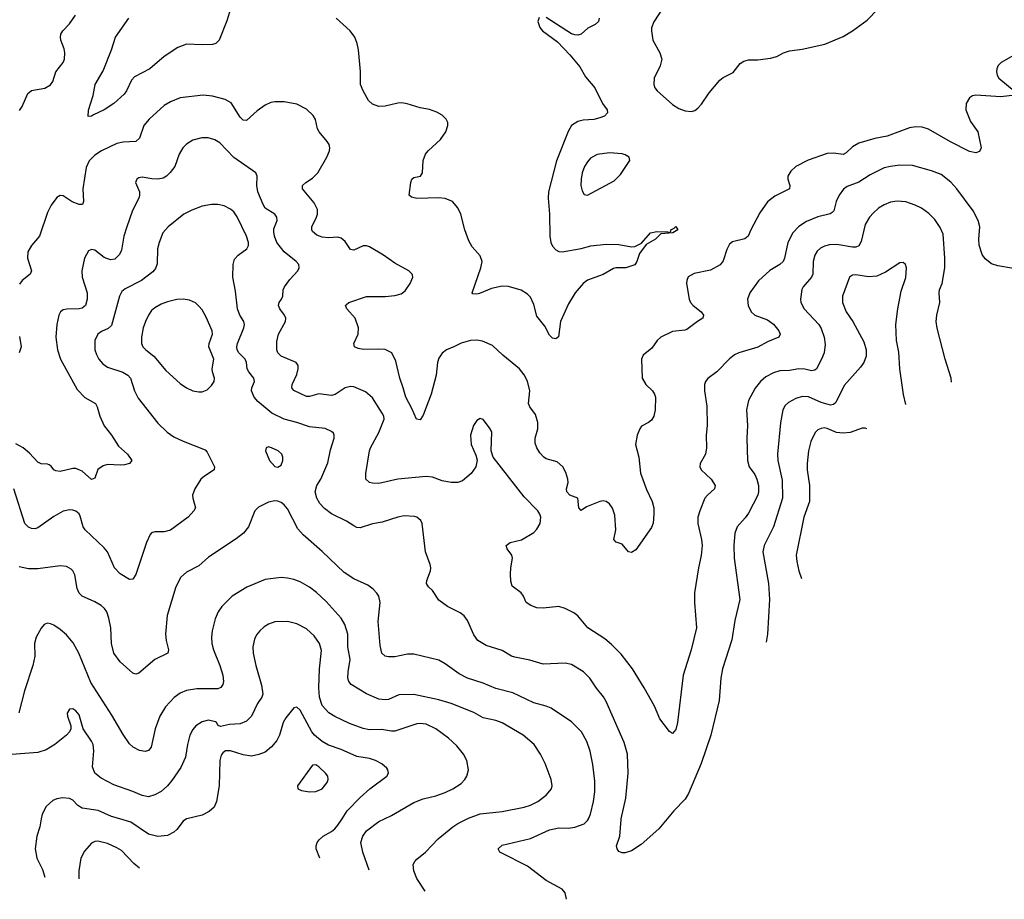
# Model space of a CAD drawing. Header units: inches. Extents: x 990586 to 1117858, y 769490 to 892071.
# Tile 73 of 248: x 1070794 to 1077031, y 769490 to 775061. Entities that reach past the tile are written whole.
import ezdxf

# ---------------------------------------------------------------- set-up
doc = ezdxf.new("R2010")
doc.units = ezdxf.units.IN
doc.header["$MEASUREMENT"] = 0
doc.layers.add('B0776', color=7, linetype='Continuous')
doc.layers.add('B0777', color=7, linetype='Continuous')

msp = doc.modelspace()

# ---------------------------------------------------------------- linework, layer by layer
at = {"layer": 'B0776', "color": 6}
for points, elevation in [([(1070930.8, 770000), (1070921.6, 769950), (1070902.7, 769890), (1070892.2, 769810), (1070902.1, 769750), (1070938.2, 769678.2), (1070954.6, 769629.6)], 3800), ([(1071854, 770000), (1071850, 769999.1), (1071830, 769984.6), (1071790, 769933.2), (1071770, 769914.6), (1071730, 769894.4), (1071670, 769888.3), (1071610, 769902.9), (1071499.1, 769979.1), (1071428.2, 770000)], 3800), ([(1072695.9, 769751.5), (1072673.2, 769810), (1072672.7, 769830), (1072679.3, 769850), (1072691.9, 769868.1), (1072716.7, 769890), (1072770, 769919.5), (1072790, 769935.8), (1072810, 769959), (1072836.3, 770000)], 3800), ([(1073008.8, 769675.3), (1072968, 769788), (1072955, 769850), (1072967.3, 769890), (1072990, 769923), (1073070, 769983.8), (1073105.7, 770000)], 3700), ([(1073361.6, 769542.2), (1073310, 769621.9), (1073290.3, 769670), (1073287.5, 769710), (1073296.6, 769730), (1073310, 769744.2), (1073365.5, 769790), (1073445.7, 769874.3), (1073538.5, 769950), (1073570.4, 769970), (1073629.5, 770000)], 3600), ([(1074257.8, 769490.5), (1074250, 769531.2), (1074230, 769555.3), (1074130, 769610.4), (1074010, 769699.3), (1073844.2, 769784.2), (1073835.6, 769790), (1073825.9, 769810), (1073850, 769833.4), (1074030, 769876.5), (1074150, 769930), (1074210, 769942.5), (1074270, 769940.1), (1074310, 769947.4), (1074370, 769969.1), (1074391.3, 769988.7), (1074396.4, 770000)], 3500), ([(1074895.7, 770000), (1074843.4, 769936.6), (1074730, 769836.6), (1074670, 769797.1), (1074630, 769784.3), (1074610, 769784.9), (1074590, 769792.5), (1074578.1, 769810), (1074575.2, 769830), (1074596.1, 769890), (1074603.8, 769996.2), (1074604.7, 770000)], 3400), ([(1071552.3, 769688.6), (1071518.2, 769718.2), (1071438.9, 769798.9), (1071410, 769817.2), (1071350, 769843.9), (1071290, 769858.1), (1071270, 769856), (1071250, 769846.5), (1071204.2, 769795.8), (1071182.3, 769750), (1071168.5, 769671.5), (1071169.2, 769619.1)], 3900)]:
    msp.add_lwpolyline(points, dxfattribs=dict(at, elevation=elevation))
at = {"layer": 'B0777', "color": 6}
for points, elevation in [([(1072130.1, 775130), (1072106.3, 775053.7), (1072057.6, 774930), (1072035.8, 774910), (1072015.6, 774904.4), (1071950, 774900.7), (1071850, 774906.2), (1071795.8, 774884.2), (1071710, 774826.8), (1071618.4, 774750), (1071521, 774699), (1071502.9, 774677.1), (1071470.5, 774610), (1071456.2, 774590), (1071390, 774530.6), (1071330, 774489.4), (1071260.9, 774459.1), (1071250, 774449.9), (1071228.3, 774448.3), (1071230, 774486.8), (1071259.6, 774580.4), (1071272.7, 774650), (1071322.8, 774737.2), (1071376.4, 774870), (1071401.2, 774950), (1071486.6, 775070)], 3100), ([(1074874.8, 775145.2), (1074810, 775046.2), (1074797.3, 775010), (1074795.5, 774990), (1074805.1, 774930), (1074849.7, 774850), (1074860.9, 774810), (1074851.5, 774768.5), (1074812.5, 774690), (1074810, 774651.3), (1074818, 774630), (1074833.1, 774610), (1074930, 774523), (1074970, 774497.4), (1075010, 774484.2), (1075050, 774480.1), (1075070, 774486.5), (1075090, 774500.1), (1075113.7, 774526.3), (1075162.3, 774597.7), (1075230, 774677.1), (1075250, 774695.6), (1075313, 774727), (1075357.6, 774782.4), (1075381, 774799), (1075410, 774805.9), (1075470, 774806.5), (1075550, 774816.1), (1075590, 774827.9), (1075632.4, 774850), (1075670, 774862.9), (1075750, 774873), (1075895, 774905), (1076010, 774955.2), (1076070, 774990), (1076161.7, 775058.3), (1076230, 775127.5)], 3200), ([(1070793.9, 774486.1), (1070809.7, 774510), (1070846.7, 774593.3), (1070870, 774611.8), (1070953.7, 774626.3), (1070990, 774647.3), (1071003.5, 774670), (1071023.4, 774730), (1071069.6, 774790.4), (1071077.2, 774810), (1071081.1, 774850), (1071076.3, 774876.3), (1071055.8, 774930), (1071051.8, 774950), (1071054, 774970), (1071066.7, 774990), (1071110, 775034.2), (1071146.8, 775090)], 3200), ([(1074084.7, 775075.3), (1074076.9, 775050), (1074089.4, 775010.6), (1074105.3, 774990), (1074200, 774920), (1074278.1, 774838.1), (1074341.4, 774761.4), (1074378.3, 774698.3), (1074436.8, 774630), (1074485.4, 774530), (1074515.4, 774490), (1074517.5, 774470), (1074497.6, 774450), (1074470, 774439.3), (1074430, 774428.8), (1074363.5, 774423.5), (1074330, 774415.3), (1074290, 774390), (1074267.6, 774352.4), (1074193.9, 774166.1), (1074143.7, 773970), (1074141.8, 773930), (1074151, 773829), (1074153.3, 773690), (1074159.2, 773650), (1074170, 773625.8), (1074190, 773602.4), (1074210, 773593.1), (1074230, 773591), (1074350, 773610.9), (1074411.5, 773628.5), (1074510, 773638.3), (1074590, 773636.9), (1074670, 773621.8), (1074690, 773623.6), (1074733.7, 773646.3), (1074790.3, 773710.3), (1074830, 773720.4), (1074898, 773718), (1074910, 773714), (1074918, 773722), (1074918, 773730), (1074940.2, 773739.8), (1074950, 773750.6), (1074962.8, 773730), (1074931.3, 773710), (1074855.9, 773704.1), (1074821.3, 773670), (1074763.3, 773636.7), (1074720.7, 773579.3), (1074703.1, 773530), (1074690, 773507.4), (1074634.4, 773490), (1074570.6, 773489.4), (1074554.9, 773485.1), (1074490, 773446.5), (1074390, 773410.4), (1074363, 773390), (1074312.1, 773330), (1074270, 773261.6), (1074220.7, 773150), (1074207.7, 773052.3), (1074190, 773038.9), (1074170, 773043.1), (1074150, 773062.4), (1074119.7, 773119.7), (1074070, 773184.1), (1074050, 773257.3), (1074030, 773302.7), (1074010, 773323.6), (1073970, 773348.7), (1073890, 773371.6), (1073850, 773372.4), (1073782.5, 773357.5), (1073706.6, 773326.6), (1073690, 773322.8), (1073665.1, 773325.1), (1073661.1, 773330), (1073716.2, 773490), (1073723.1, 773530), (1073710, 773565.7), (1073661.3, 773621.3), (1073639.7, 773659.7), (1073614.8, 773730), (1073588.7, 773828.7), (1073569.9, 773870), (1073536.3, 773910), (1073490, 773928.9), (1073450, 773932.8), (1073310, 773928.2), (1073276.9, 773936.9), (1073261.5, 773950), (1073271.8, 774030), (1073278.9, 774050), (1073290, 774060.6), (1073332.8, 774070), (1073345.1, 774090), (1073350.7, 774170), (1073365.7, 774210), (1073381.6, 774230), (1073458.8, 774301.2), (1073494.5, 774350), (1073506.3, 774390), (1073505.4, 774410), (1073496.2, 774430), (1073470, 774456.5), (1073435.9, 774475.9), (1073390, 774492.3), (1073330, 774503.1), (1073248.8, 774528.8), (1073214.5, 774534.5), (1073190, 774533), (1073110, 774512.5), (1073070, 774510.4), (1073030, 774525.7), (1073004.4, 774550), (1072969.3, 774610), (1072953.3, 774650), (1072952.4, 774732.4), (1072940.4, 774870), (1072932.5, 774910), (1072917.9, 774950), (1072888.3, 774990), (1072799.7, 775070)], 3100), ([(1074464, 775070), (1074460.1, 775050), (1074439, 775030), (1074392.3, 775007.7), (1074350.3, 774970), (1074330, 774963.6), (1074310, 774964.4), (1074290, 774971.9), (1074130, 775073.8)], 3100), ([(1077163.4, 774876.6), (1077010.6, 774789.4), (1076992.1, 774770), (1076983.3, 774750), (1076980.8, 774730), (1076985.2, 774710), (1076996.9, 774690), (1077092.4, 774610)], 3200), ([(1077097.9, 774582.1), (1077010, 774572.8), (1076850, 774581.8), (1076830, 774577.9), (1076810, 774565.2), (1076789.5, 774530), (1076788, 774490), (1076816.3, 774416.3), (1076862.3, 774350), (1076884.8, 774250), (1076874.2, 774225.8), (1076850, 774217.2), (1076810, 774226.8), (1076690, 774287.2), (1076550, 774366.9), (1076510, 774379.5), (1076470, 774382.6), (1076430, 774375.5), (1076290, 774323.9), (1076210, 774309.2), (1076110, 774279.2), (1076070, 774254.6), (1076030, 774217), (1076010, 774207), (1075950, 774215.7), (1075910, 774214.2), (1075788.7, 774171.3), (1075711.2, 774130), (1075678.3, 774101.7), (1075660.4, 774070), (1075659, 774050), (1075672.3, 774010), (1075671.3, 773988.7), (1075576.7, 773943.3), (1075530, 773907.6), (1075481.9, 773838.1), (1075425.1, 773730), (1075409.6, 773690), (1075387.1, 773672.9), (1075310, 773653.9), (1075290, 773638.5), (1075273.6, 773606.4), (1075250, 773534.3), (1075231.1, 773508.9), (1075170, 773474.2), (1075067.3, 773452.7), (1075028.1, 773431.9), (1075019.5, 773410), (1075017.9, 773390), (1075034.1, 773290), (1075043.4, 773270), (1075059.9, 773250), (1075111.8, 773210), (1075126.5, 773190), (1075120.7, 773170), (1075087.1, 773150), (1075020.8, 773099.2), (1075006.4, 773093.6), (1074930, 773085.2), (1074854.4, 773050), (1074832.1, 773030), (1074798.8, 772981.2), (1074744.3, 772935.7), (1074732.7, 772910), (1074738, 772790), (1074760.5, 772750), (1074801.6, 772710), (1074815.7, 772690), (1074821.3, 772670), (1074818.6, 772590), (1074810.6, 772550), (1074795.4, 772524.6), (1074777.8, 772510), (1074733.8, 772486.2), (1074722, 772470), (1074706, 772430), (1074695.8, 772370), (1074715.7, 772290), (1074726.6, 772190), (1074765, 772085), (1074801.3, 772010), (1074811, 771970), (1074811.5, 771930), (1074806.6, 771873.4), (1074795.6, 771844.4), (1074696.1, 771703.9), (1074670, 771686), (1074650, 771691.3), (1074610, 771740.4), (1074573, 771753), (1074557.2, 771770), (1074571.1, 771830), (1074563.5, 771923.5), (1074550, 771968.4), (1074530, 771995.2), (1074509.5, 772010), (1074490, 772014.3), (1074470, 772009.9), (1074385.2, 771974.8), (1074350, 771952.7), (1074336.4, 771970), (1074329.9, 772029.9), (1074279.1, 772050), (1074260.4, 772070), (1074258.2, 772090), (1074267.4, 772130), (1074265.8, 772150), (1074253.4, 772193.4), (1074234, 772230), (1074199.8, 772259.8), (1074130, 772280.1), (1074113.4, 772290), (1074090, 772318), (1074069.7, 772349.7), (1074058.9, 772378.9), (1074059.5, 772410), (1074075.6, 772470), (1074076.1, 772510), (1074060.5, 772560.5), (1074024.7, 772610), (1074017.1, 772630), (1074024.7, 772710), (1074010, 772770.6), (1073990, 772811.1), (1073960.9, 772850), (1073855.5, 772935.5), (1073790, 772997.8), (1073725.7, 773025.7), (1073690, 773031.4), (1073650, 773029.6), (1073590, 773013), (1073549.5, 772990.5), (1073497.5, 772970), (1073470, 772949), (1073450, 772918.1), (1073439.8, 772890), (1073432.1, 772810), (1073401.2, 772690), (1073350, 772555.8), (1073330, 772525.8), (1073306.9, 772530), (1073278.2, 772598.2), (1073239.4, 772670), (1073224, 772730), (1073201.3, 772790), (1073177.9, 772897.9), (1073151.1, 772950), (1073110, 772971.7), (1073070, 772975), (1072971.2, 772971.2), (1072938.3, 772978.3), (1072915.4, 772990), (1072910.4, 773010), (1072938.2, 773070), (1072940.5, 773110), (1072918.9, 773170), (1072865.7, 773230), (1072858.6, 773250), (1072863.7, 773256.3), (1072878.3, 773270), (1072990, 773307.4), (1073110, 773307.2), (1073170, 773314.1), (1073210, 773324.8), (1073235.4, 773344.6), (1073267.2, 773390), (1073284.3, 773430), (1073281.9, 773441.9), (1073279.4, 773450), (1073258.2, 773470), (1073170, 773518.2), (1073099.6, 773570), (1073010, 773622.4), (1072990, 773628.1), (1072970, 773627.7), (1072910, 773601.9), (1072890, 773605.6), (1072855.6, 773655.6), (1072830, 773677.4), (1072810, 773683), (1072750, 773679.7), (1072710, 773683.1), (1072676.2, 773696.2), (1072650, 773719.6), (1072644.1, 773730), (1072644.3, 773750), (1072675, 773810), (1072680.8, 773830), (1072679.7, 773859.7), (1072660.3, 773900.3), (1072584.7, 773990), (1072584.9, 774010), (1072606, 774030), (1072650, 774056.7), (1072683.2, 774090), (1072740.1, 774190), (1072757.4, 774230), (1072759.6, 774250), (1072754.2, 774270), (1072741.9, 774290), (1072690.3, 774350), (1072681.1, 774370), (1072667.9, 774427.9), (1072653.9, 774453.9), (1072610, 774495.1), (1072550, 774525.7), (1072470, 774541.5), (1072410, 774541.3), (1072384.3, 774535.7), (1072350, 774519.1), (1072297.5, 774482.5), (1072230, 774421.7), (1072210, 774424.2), (1072190, 774443.5), (1072134.1, 774534.1), (1072095.5, 774555.5), (1072016.1, 774576.1), (1071957.3, 774582.7), (1071810, 774566.1), (1071750, 774541), (1071710, 774517.5), (1071613.5, 774430), (1071581, 774390), (1071553.3, 774310), (1071530.6, 774290), (1071450, 774284.4), (1071410, 774275.7), (1071312.2, 774230), (1071270, 774203.3), (1071233.8, 774166.2), (1071214.6, 774125.4), (1071193.4, 773990), (1071199.2, 773910), (1071191.7, 773890), (1071170, 773891.2), (1071127.1, 773907.1), (1071070, 773944.5), (1071050, 773947.1), (1071030, 773934.3), (1070994.4, 773885.6), (1070970, 773838.9), (1070920.1, 773690), (1070869.1, 773630), (1070846.6, 773590), (1070843, 773550), (1070870.1, 773470), (1070860.1, 773450), (1070810.8, 773409.2), (1070793.7, 773386.3)], 3200), ([(1077090, 773484.6), (1076990, 773501.3), (1076950, 773515.6), (1076910, 773545.3), (1076890, 773572.9), (1076871.8, 773631.8), (1076868.8, 773670), (1076876, 773750), (1076865, 773790), (1076833.7, 773850), (1076729.7, 773990), (1076691.5, 774031.5), (1076630, 774079.6), (1076570, 774103.7), (1076450, 774137.8), (1076370, 774138.5), (1076310, 774131.9), (1076270, 774122), (1076181.6, 774078.4), (1076110, 774031.7), (1076035.8, 774004.2), (1076013.3, 773986.7), (1075985.5, 773950), (1075965.6, 773910), (1075950.7, 773850), (1075940.8, 773839.2), (1075929, 773831), (1075850, 773813), (1075777.2, 773782.8), (1075730, 773751), (1075691.1, 773710), (1075660.4, 773650), (1075638.8, 773550), (1075630.5, 773529.5), (1075609.4, 773510.6), (1075546.8, 773473.2), (1075474, 773406), (1075420.1, 773330), (1075403.8, 773290), (1075407.7, 773250), (1075427.4, 773210), (1075450, 773189.2), (1075530, 773159), (1075570, 773132.3), (1075602.1, 773090), (1075611.2, 773070), (1075603.3, 773050), (1075530, 773021.1), (1075470, 772986.4), (1075348.6, 772951.4), (1075321, 772939), (1075290, 772913.1), (1075209.3, 772830.7), (1075152.4, 772787.6), (1075138.4, 772770), (1075131.6, 772750), (1075132, 772710), (1075147.4, 772612.6), (1075148.8, 772490), (1075141.9, 772430), (1075144.4, 772350), (1075137.8, 772310), (1075104.2, 772250), (1075102.1, 772230), (1075110.5, 772210), (1075174.9, 772150), (1075200.1, 772110), (1075195.7, 772090), (1075150.5, 772050), (1075134.4, 772030), (1075101.4, 771950), (1075090.6, 771910), (1075090, 771870), (1075113.2, 771770), (1075117, 771730), (1075111.5, 771668.5), (1075093.2, 771590), (1075067.9, 771432.1), (1075067.6, 771370), (1075081.9, 771210), (1075046.6, 771070), (1074997.3, 770910), (1074960.9, 770610), (1074950, 770566.8), (1074930, 770539.7), (1074910, 770553.7), (1074850, 770633.8), (1074814.3, 770714.3), (1074750.1, 770830.1), (1074676.1, 770950), (1074603.5, 771043.5), (1074543.7, 771103.7), (1074500.1, 771140.1), (1074393.5, 771210), (1074330, 771284.6), (1074304.7, 771304.7), (1074250, 771332.8), (1074210, 771344.2), (1074110, 771334), (1074070, 771337.1), (1074031.8, 771350), (1074003.1, 771370), (1073985, 771410), (1073970, 771431.2), (1073913.7, 771473.7), (1073904.6, 771504.6), (1073902.7, 771550), (1073904.5, 771590), (1073916, 771650), (1073911, 771670), (1073881.9, 771710), (1073876, 771730), (1073900.3, 771750), (1073973.7, 771766.3), (1074050, 771813), (1074070, 771833.8), (1074090.8, 771870), (1074095.6, 771910), (1074089, 771930), (1074075.6, 771950), (1073990, 772038.1), (1073793.6, 772290), (1073781.6, 772330), (1073783.9, 772450), (1073770, 772476.8), (1073730, 772529.7), (1073710, 772535.4), (1073690, 772522), (1073668.8, 772490), (1073650.7, 772430), (1073654.1, 772370), (1073682.7, 772302.7), (1073691, 772271), (1073682.7, 772230), (1073653.6, 772186.4), (1073598.6, 772141.4), (1073570, 772130.5), (1073527.8, 772130), (1073470, 772140.5), (1073410, 772163.6), (1073370, 772168.3), (1073190, 772151.3), (1073070, 772124.5), (1073030, 772125.7), (1073010, 772130.4), (1072986.5, 772150), (1072987.3, 772187.3), (1073010.2, 772330), (1073016.4, 772350), (1073070, 772446.1), (1073103.3, 772530), (1073100.3, 772550), (1073090, 772570), (1073030, 772666.9), (1072985.1, 772705.1), (1072910, 772736.5), (1072890, 772738.1), (1072855.8, 772730), (1072793, 772687), (1072770, 772680.4), (1072690, 772691.2), (1072630, 772674.7), (1072610, 772674.9), (1072530, 772712.3), (1072518.7, 772730), (1072521.1, 772750), (1072550, 772814.6), (1072558.5, 772850), (1072558, 772870), (1072544.6, 772890), (1072450, 772930), (1072430.4, 772950), (1072423.8, 772970), (1072423.2, 773023.2), (1072433, 773070), (1072477.4, 773150), (1072479.6, 773170), (1072471.5, 773190), (1072441.5, 773230), (1072433.9, 773250), (1072437.6, 773270), (1072452.6, 773290), (1072460.1, 773310), (1072463.9, 773350), (1072470.6, 773370), (1072504.7, 773415.3), (1072556.1, 773470), (1072565.6, 773490), (1072562.5, 773510), (1072546, 773530), (1072470, 773591.5), (1072423.7, 773650), (1072407.6, 773690), (1072403.1, 773716.9), (1072404.5, 773735.5), (1072425.1, 773790), (1072422.2, 773810), (1072409.6, 773830), (1072350, 773867.9), (1072336.7, 773890), (1072302.6, 773970), (1072296.4, 774010), (1072299.2, 774070), (1072290.4, 774090), (1072150, 774188.9), (1072061.6, 774281.6), (1072030, 774300.6), (1071987.4, 774312.6), (1071947.2, 774312.8), (1071890, 774298.1), (1071850, 774272.8), (1071827.1, 774250), (1071803.5, 774210), (1071776.2, 774130), (1071747.7, 774092.3), (1071723.6, 774070), (1071702.2, 774057.8), (1071670, 774050.2), (1071631.9, 774051.9), (1071570, 774063.1), (1071550, 774058.8), (1071536.8, 774050), (1071528.4, 774030), (1071552.3, 773970), (1071554.2, 773950), (1071549.7, 773930), (1071508, 773852), (1071472.2, 773750), (1071454.6, 773690), (1071438.2, 773601.8), (1071426.8, 773573.2), (1071396.8, 773543.2), (1071370, 773539.3), (1071330, 773553.8), (1071270, 773601.6), (1071250, 773606.1), (1071230, 773596.6), (1071204.3, 773550), (1071188, 773470), (1071189.3, 773430), (1071221.8, 773330), (1071222.5, 773290), (1071211.2, 773250), (1071190, 773234.3), (1071170.9, 773229.1), (1071091.9, 773228.1), (1071070, 773223), (1071052.7, 773210), (1071042.2, 773190), (1071028.8, 773130), (1071023.1, 773050), (1071033.9, 772970), (1071052.5, 772910), (1071159.2, 772719.2), (1071207.5, 772667.5), (1071273.5, 772630), (1071285.1, 772610), (1071302.6, 772550), (1071330, 772489.2), (1071376.8, 772430), (1071420.9, 772360.9), (1071477.5, 772310), (1071504.3, 772270), (1071490.4, 772250), (1071457.6, 772242.4), (1071430, 772239.4), (1071350, 772243), (1071323.7, 772236.3), (1071288.6, 772211.4), (1071270, 772156.9), (1071250, 772149.9), (1071190, 772202.6), (1071150, 772219.1), (1071130, 772219.1), (1071050, 772199.9), (1071023.3, 772203.3), (1071010.7, 772210), (1070993.5, 772233.5), (1070981.5, 772241.5), (1070970, 772246.2), (1070930, 772248.9), (1070910, 772257.7), (1070855.4, 772315.4), (1070815.4, 772350), (1070770, 772375.6)], 3300), ([(1076696.6, 772765.9), (1076693.5, 772790), (1076656.7, 772910), (1076606.4, 773106.4), (1076600.1, 773150), (1076604.5, 773190), (1076623.2, 773270), (1076617.9, 773330), (1076621, 773350), (1076637.4, 773390), (1076653.9, 773490), (1076654.7, 773550), (1076643.4, 773703.4), (1076625.5, 773745.5), (1076590, 773795.4), (1076552.8, 773832.8), (1076506.1, 773866.1), (1076466.9, 773886.9), (1076407.5, 773907.5), (1076351.3, 773911.3), (1076310, 773904.4), (1076270, 773888.2), (1076233.9, 773866.1), (1076201.5, 773838.5), (1076177.9, 773810), (1076150, 773763.2), (1076124.5, 773655.5), (1076110, 773628.5), (1076090, 773619.8), (1076070, 773619.4), (1075970, 773637.3), (1075924.1, 773635.9), (1075893, 773627), (1075867.1, 773612.9), (1075846.2, 773593.8), (1075830.2, 773570), (1075819.8, 773530), (1075818.4, 773450), (1075808.7, 773430), (1075757.9, 773370), (1075748.5, 773351.5), (1075739.3, 773290), (1075743, 773270), (1075763.9, 773230), (1075855.6, 773130), (1075870, 773104.4), (1075889.8, 773049.8), (1075895.8, 773004.2), (1075889.5, 772950), (1075873.8, 772910), (1075841.2, 772850), (1075830, 772840.4), (1075810, 772837.1), (1075767, 772847), (1075730, 772849.6), (1075670, 772838.4), (1075610, 772836.8), (1075570, 772825.1), (1075521.3, 772798.7), (1075487.4, 772770), (1075453, 772727), (1075411.5, 772650), (1075397.3, 772590), (1075405.2, 772490), (1075400.5, 772410), (1075403.9, 772270), (1075415.5, 772230), (1075450, 772180.2), (1075464, 772150), (1075473.7, 772110), (1075474.5, 772070), (1075468.9, 772050), (1075410, 771935.9), (1075390, 771906.1), (1075337.9, 771850), (1075323.4, 771810), (1075317.3, 771730), (1075319.1, 771650), (1075354.8, 771390), (1075324.1, 771255.9), (1075305.5, 771134.5), (1075245, 770950), (1075235.5, 770890), (1075224.8, 770750), (1075172.2, 770530), (1075111.7, 770350), (1075030, 770160.2), (1075010, 770124), (1074936.8, 770050), (1074895.7, 770000)], 3400), ([(1074604.7, 770000), (1074634.2, 770130), (1074648, 770290), (1074643.7, 770410), (1074622.4, 770482.4), (1074510, 770743.4), (1074492.4, 770772.4), (1074447, 770827), (1074406.2, 770890), (1074366.2, 770930), (1074290, 770976.4), (1074250, 770985), (1074110, 770980.2), (1074025.8, 771005.8), (1073930, 771024.4), (1073910, 771030.3), (1073850, 771065.6), (1073750, 771097.1), (1073696.4, 771130), (1073670, 771164.9), (1073630, 771255.4), (1073610, 771285.3), (1073585.1, 771305.1), (1073504.5, 771344.5), (1073450, 771385.2), (1073410, 771445), (1073383.7, 771470), (1073370.9, 771490), (1073373.6, 771510), (1073395.9, 771570), (1073398.1, 771590), (1073394.5, 771610), (1073363.9, 771690), (1073343, 771870), (1073335.2, 771890), (1073310, 771909.9), (1073294.4, 771914.4), (1073230, 771918.3), (1073190, 771910.7), (1073090, 771878.9), (1073030, 771867.8), (1072950, 771842.6), (1072930, 771845.2), (1072910, 771854.7), (1072864.4, 771884.4), (1072770, 771930.8), (1072725.8, 771965.8), (1072696.3, 771996.3), (1072676.3, 772030), (1072666.5, 772070), (1072676.1, 772110), (1072701, 772150), (1072745.7, 772254.3), (1072762.7, 772337.3), (1072785.8, 772410), (1072786.1, 772430), (1072781.3, 772441.3), (1072770, 772453.9), (1072730, 772471.3), (1072630, 772482.7), (1072550, 772510.8), (1072468.6, 772530), (1072390.6, 772570), (1072303.5, 772643.5), (1072279.1, 772670), (1072263.3, 772710), (1072264.9, 772730), (1072281, 772770), (1072277.8, 772790), (1072244.8, 772830), (1072235, 772850), (1072232, 772890), (1072223.4, 772910), (1072182.9, 772950), (1072172.4, 772970), (1072170.4, 772990), (1072174.9, 773010), (1072214.7, 773110), (1072217.5, 773130), (1072213.1, 773150), (1072188.3, 773190), (1072174.1, 773230), (1072162, 773342), (1072144.3, 773430), (1072146, 773510), (1072155, 773545), (1072177.3, 773570), (1072232.2, 773610), (1072243.7, 773630), (1072243.9, 773650), (1072231.5, 773690), (1072172.4, 773812.4), (1072150, 773843.1), (1072130, 773860.5), (1072090, 773882.2), (1072050, 773890.6), (1072009.6, 773889.6), (1071950, 773879.3), (1071884.6, 773855.4), (1071833.8, 773830), (1071734.6, 773750), (1071701.5, 773710), (1071677, 773650), (1071667.9, 773610), (1071665.1, 773514.9), (1071655.1, 773484.9), (1071636.9, 773463.1), (1071564.9, 773410), (1071462.9, 773357.1), (1071441.3, 773338.7), (1071426.9, 773310), (1071375.3, 773124.7), (1071355.4, 773104.6), (1071313.5, 773086.5), (1071289.9, 773070.1), (1071270.1, 773030), (1071269.8, 772970), (1071279.8, 772939.8), (1071296.6, 772910), (1071321.7, 772881.7), (1071350, 772859.9), (1071448.4, 772828.4), (1071479.9, 772810), (1071495.2, 772790), (1071521.5, 772710), (1071544, 772664), (1071670, 772506.6), (1071728.1, 772448.1), (1071770, 772419.4), (1071830, 772391.3), (1071970, 772337.2), (1071982.6, 772322.6), (1072028.6, 772230), (1072025.2, 772210), (1071964.1, 772170), (1071942.2, 772150), (1071904.5, 772090), (1071889.8, 772050), (1071890.6, 772030), (1071907.4, 771970), (1071898.2, 771950), (1071860.8, 771910), (1071750, 771828.4), (1071710, 771818.4), (1071650, 771817.9), (1071630, 771810.9), (1071620.2, 771799.8), (1071597.2, 771750), (1071530, 771547), (1071510, 771518.6), (1071490, 771515.2), (1071430, 771551), (1071394.6, 771590), (1071350, 771690.7), (1071330, 771715.7), (1071208.8, 771830), (1071196.6, 771850), (1071177.6, 771917.6), (1071170, 771931), (1071150, 771947.9), (1071130, 771955.7), (1071110, 771957.1), (1071070, 771947.4), (1071010, 771914.1), (1070910, 771843.1), (1070890, 771837.4), (1070870, 771838.1), (1070850, 771846.6), (1070827.9, 771870), (1070758, 772090)], 3400), ([(1076406.9, 772624), (1076392.5, 772687.5), (1076368.4, 772850), (1076363.9, 772956.1), (1076349.1, 773030), (1076342.9, 773130), (1076356.3, 773230), (1076378, 773342), (1076407.9, 773427.9), (1076411.1, 773490), (1076405.7, 773510), (1076390, 773523.1), (1076370, 773521.6), (1076278.9, 773461.1), (1076223.3, 773436.7), (1076170, 773432.2), (1076090, 773444.7), (1076070, 773443.1), (1076050, 773429.8), (1076005.2, 773310), (1076005.3, 773270), (1076029.3, 773210), (1076071.2, 773150), (1076141.3, 773021.3), (1076156.5, 772970), (1076157, 772930), (1076141.5, 772890), (1076120.7, 772859.3), (1076016.3, 772743.7), (1075963.3, 772636.7), (1075950, 772624.3), (1075930, 772619.2), (1075870, 772637.1), (1075790, 772672.8), (1075750, 772675.2), (1075710, 772662), (1075663.6, 772636.4), (1075643.2, 772616.8), (1075628.7, 772590), (1075612.6, 772507.4), (1075594.3, 772310), (1075596.8, 772270), (1075624, 772144), (1075626.5, 772030), (1075570, 771850), (1075509.2, 771730), (1075500.6, 771690), (1075538.2, 771490), (1075543.5, 771390), (1075531.4, 771170), (1075523.1, 771119.3)], 3500), ([(1070794, 773054), (1070804.4, 772990), (1070790, 772950.9)], 3200), ([(1075890, 772475.3), (1075870, 772472.9), (1075850, 772462.9), (1075833.2, 772446.8), (1075806, 772390), (1075791, 772330), (1075782.1, 772250), (1075782.8, 772210), (1075796.3, 772110), (1075797.7, 772010), (1075761.8, 771910), (1075712.2, 771670), (1075716.4, 771630), (1075730.3, 771570), (1075746.7, 771522.6)], 3600), ([(1076160.2, 772468.8), (1076150, 772474.8), (1076130, 772474.7), (1076053.8, 772446.2), (1076010, 772441.4), (1075967.4, 772447.4), (1075908.6, 772471.4), (1075890, 772475.3)], 3600), ([(1074396.4, 770000), (1074409.8, 770030.2), (1074429.7, 770110), (1074437.3, 770170), (1074438.2, 770238.2), (1074424.3, 770344.3), (1074407.8, 770427.8), (1074387.7, 770490), (1074353.1, 770550), (1074290, 770614.1), (1074160.1, 770699.9), (1074130, 770713.7), (1074050, 770733.7), (1073918, 770798), (1073810, 770824.9), (1073730, 770860.1), (1073630, 770891.2), (1073577.5, 770917.5), (1073490, 770981.7), (1073450, 771004.2), (1073290, 771043.8), (1073250, 771042.3), (1073170, 771025.5), (1073130, 771025.2), (1073109.9, 771030), (1073088.8, 771050), (1073077, 771097), (1073064.1, 771250), (1073078, 771370), (1073069.6, 771409.6), (1073056.9, 771430), (1073033.7, 771453.7), (1072998.9, 771478.9), (1072910, 771520.4), (1072850, 771561), (1072710, 771693.9), (1072590, 771797.9), (1072556.7, 771836.7), (1072490, 771962.1), (1072470, 771987.8), (1072450, 772004), (1072430, 772011.8), (1072410, 772013.3), (1072370, 772004.4), (1072306, 771974), (1072284.5, 771950), (1072243.7, 771850), (1072211.3, 771810), (1072165.9, 771774.1), (1071990, 771656.8), (1071930, 771602.3), (1071850, 771561.4), (1071815, 771530), (1071782.6, 771470), (1071727.9, 771287.9), (1071717, 771170), (1071721.3, 771130), (1071737.7, 771070), (1071732.4, 771050), (1071650, 771009.1), (1071550, 770923.4), (1071530, 770916.2), (1071510, 770922.2), (1071430, 770993.6), (1071389.7, 771050), (1071374.9, 771110), (1071372, 771210), (1071359.7, 771270), (1071345.4, 771310), (1071331.4, 771331.4), (1071310, 771351.6), (1071270, 771374.8), (1071190.8, 771410.8), (1071170, 771429.3), (1071158.4, 771458.4), (1071144.2, 771544.2), (1071131, 771571), (1071120.9, 771580.9), (1071090, 771598.8), (1071050, 771603.1), (1070910, 771582.5), (1070850, 771582.7), (1070790, 771595.6)], 3500), ([(1073629.5, 770000), (1073636.5, 770003.5), (1073710, 770030.7), (1073850, 770046.6), (1073990, 770074.3), (1074030, 770087.1), (1074076, 770110), (1074128.3, 770150), (1074162, 770190), (1074166.4, 770210), (1074159.7, 770250), (1074121.8, 770350), (1074092.6, 770410), (1074053.1, 770470), (1073984.1, 770530), (1073850, 770607.5), (1073810, 770623.2), (1073730, 770640.2), (1073670, 770672.8), (1073527.7, 770730), (1073450, 770752.6), (1073290, 770786.5), (1073195.5, 770784.5), (1073130, 770756.2), (1073110, 770753.2), (1073070, 770758.7), (1072990, 770792.4), (1072894.9, 770850), (1072879.3, 770870), (1072873.7, 770890), (1072874.5, 770930), (1072887.2, 771010), (1072873.1, 771090), (1072872.7, 771170), (1072854, 771230), (1072830, 771269.9), (1072736.5, 771376.5), (1072673.8, 771433.8), (1072630, 771467.1), (1072570, 771500.8), (1072530, 771515.6), (1072490, 771524.6), (1072450, 771527.3), (1072350, 771515.9), (1072232.6, 771467.4), (1072140.7, 771410), (1072075.2, 771344.8), (1072052.5, 771310), (1072033, 771267), (1072013, 771190), (1072009.2, 771150), (1072011.8, 771110), (1072021.3, 771070), (1072062.9, 770970), (1072081.1, 770910), (1072085.8, 770870), (1072081.7, 770850), (1072068.4, 770831.6), (1072050, 770823.8), (1071917, 770823), (1071850, 770812.5), (1071810, 770794.9), (1071772.6, 770767.4), (1071718.9, 770710), (1071681.5, 770650), (1071652.9, 770570), (1071626.3, 770453.7), (1071610, 770432.5), (1071590, 770426.9), (1071553, 770433), (1071513.4, 770453.4), (1071490, 770475.8), (1071450, 770533.2), (1071377.5, 770657.5), (1071244.4, 770864.4), (1071168.8, 771050), (1071133.6, 771113.6), (1071090, 771165.1), (1071050, 771199.3), (1071010, 771226.2), (1070990, 771235.5), (1070970, 771238.3), (1070950, 771229.8), (1070930, 771207.2), (1070897.7, 771150), (1070888.9, 771110), (1070890.1, 771030.1), (1070878.2, 770970), (1070825.3, 770810), (1070788.6, 770671.4)], 3600), ([(1073105.7, 770000), (1073150, 770020.1), (1073290, 770103.4), (1073350, 770127.1), (1073430, 770146.1), (1073490, 770166.1), (1073538.6, 770190), (1073590, 770223.2), (1073614.5, 770250), (1073625.8, 770270), (1073636.3, 770310), (1073626, 770370), (1073605.4, 770410), (1073562.9, 770462.9), (1073511.4, 770511.4), (1073430.3, 770570.3), (1073370, 770598.5), (1073330, 770604.1), (1073310, 770602), (1073170, 770555.8), (1073150, 770554.9), (1073085.8, 770565.8), (1073010, 770563.2), (1072970, 770572.6), (1072883.9, 770603.9), (1072790, 770647.3), (1072751.8, 770671.8), (1072710, 770718.7), (1072693.2, 770770), (1072689.8, 770830), (1072694.3, 770950), (1072705, 771065), (1072693.3, 771110), (1072659.2, 771159.2), (1072610, 771203.4), (1072550, 771235.4), (1072490, 771250.2), (1072411.4, 771248.6), (1072370, 771233.7), (1072343.3, 771216.7), (1072314.9, 771190), (1072295.3, 771164.7), (1072282.4, 771137.6), (1072271.4, 771090), (1072272.8, 771050), (1072290, 770970.2), (1072327, 770847), (1072334.6, 770790), (1072328, 770770), (1072301.1, 770730), (1072262.6, 770650), (1072230, 770617.8), (1072190, 770600.8), (1072122.3, 770597.7), (1072065.3, 770585.3), (1072050.6, 770590.6), (1072041.3, 770610), (1072034, 770614), (1071990, 770624), (1071950, 770614.9), (1071910.1, 770590), (1071890, 770565.7), (1071871.9, 770530), (1071856.6, 770470), (1071844.4, 770390), (1071814.6, 770325.4), (1071758.2, 770241.8), (1071730.7, 770209.3), (1071690, 770173.9), (1071650, 770151), (1071610, 770139.9), (1071570, 770146.8), (1071510, 770173.3), (1071390, 770215), (1071310, 770258.6), (1071270.8, 770290), (1071256.5, 770330), (1071264.4, 770430), (1071259.2, 770470), (1071250, 770491.9), (1071196.9, 770570), (1071170, 770659.3), (1071150, 770683.7), (1071130, 770696), (1071110, 770694.4), (1071095.8, 770670), (1071096.6, 770650), (1071118.7, 770590), (1071119, 770570), (1071109.4, 770550), (1071091.6, 770530), (1071017.8, 770470), (1070962.3, 770437.7), (1070910, 770419.3), (1070690, 770404)], 3700), ([(1072836.3, 770000), (1072868.9, 770051.1), (1072950, 770135), (1073012.3, 770190), (1073120.4, 770270), (1073129.4, 770290), (1073126.7, 770310), (1073119.9, 770319.9), (1073088.4, 770348.4), (1073049, 770369), (1073010, 770381.2), (1072930, 770393.9), (1072830, 770440.1), (1072750, 770467.3), (1072710, 770490.3), (1072661.9, 770530), (1072645.7, 770550), (1072570, 770689.2), (1072550, 770707.5), (1072530, 770702.6), (1072479.7, 770640.3), (1072462.6, 770610), (1072439.8, 770530), (1072423.5, 770496.5), (1072390, 770455.3), (1072350, 770423.2), (1072310, 770406.4), (1072262.3, 770397.7), (1072210, 770404.9), (1072129.6, 770430.4), (1072098.2, 770430), (1072081.3, 770418.7), (1072070, 770403.4), (1072061.1, 770370), (1072057.4, 770210), (1072041.1, 770110), (1072026.4, 770073.6), (1071994.1, 770045.9), (1071950, 770022.4), (1071854, 770000)], 3800), ([(1071428.2, 770000), (1071375.5, 770015.5), (1071292.3, 770052.3), (1071190, 770067.2), (1071163.6, 770083.6), (1071130, 770117.7), (1071110, 770128.7), (1071066.5, 770133.5), (1071030, 770126.5), (1071004.5, 770115.5), (1070961.9, 770078.1), (1070936.3, 770030), (1070930.8, 770000)], 3800)]:
    msp.add_lwpolyline(points, dxfattribs=dict(at, elevation=elevation))
for points, elevation in [([(1074530, 774217.8), (1074452.2, 774207.8), (1074410, 774183.4), (1074390, 774160.4), (1074372.6, 774130), (1074357.4, 774090), (1074350.1, 774050), (1074348.6, 774010), (1074356.8, 773976.8), (1074370, 773954.4), (1074390, 773948.6), (1074560.3, 774039.7), (1074598.9, 774081.1), (1074647, 774150), (1074659.4, 774170), (1074655.3, 774190), (1074630, 774205.9), (1074610, 774212)], 3200), ([(1071830.8, 773290.8), (1071790, 773288.4), (1071730, 773274.5), (1071690, 773258.5), (1071650, 773235.5), (1071630, 773218.5), (1071609.8, 773190.2), (1071590.3, 773150), (1071577.1, 773110), (1071566, 773050), (1071566, 773010), (1071573.8, 772990), (1071592.4, 772970), (1071644.9, 772930), (1071719, 772839), (1071810, 772756.7), (1071850, 772728.9), (1071890, 772710.9), (1071930, 772703.3), (1071950, 772704.5), (1071982.4, 772717.6), (1072010, 772744.4), (1072026.9, 772770), (1072029.3, 772790), (1072015.5, 772830), (1072013.4, 772850), (1072024.2, 772910), (1071993.1, 772990), (1071994.7, 773010), (1072014.9, 773070), (1072013, 773090), (1071976.1, 773176.1), (1071950, 773223), (1071930, 773247.5), (1071906.9, 773266.9), (1071870, 773284.5)], 3500), ([(1072370, 772355), (1072354.9, 772350), (1072350.3, 772329.7), (1072377.1, 772270), (1072410, 772230.2), (1072430, 772226), (1072450, 772240.2), (1072461.2, 772270), (1072461.7, 772290), (1072454.5, 772310), (1072431.9, 772330), (1072390, 772350.4)], 3500), ([(1072670, 770341.9), (1072650, 770339.5), (1072553.7, 770210), (1072556.3, 770190), (1072580.2, 770180.2), (1072630.1, 770170.1), (1072670, 770172.1), (1072710, 770189.5), (1072741.5, 770230), (1072748.8, 770250), (1072745.3, 770270), (1072732.2, 770290), (1072690, 770329.9)], 3900)]:
    msp.add_lwpolyline(points, close=True, dxfattribs=dict(at, elevation=elevation))

doc.saveas('drawing.dxf')
